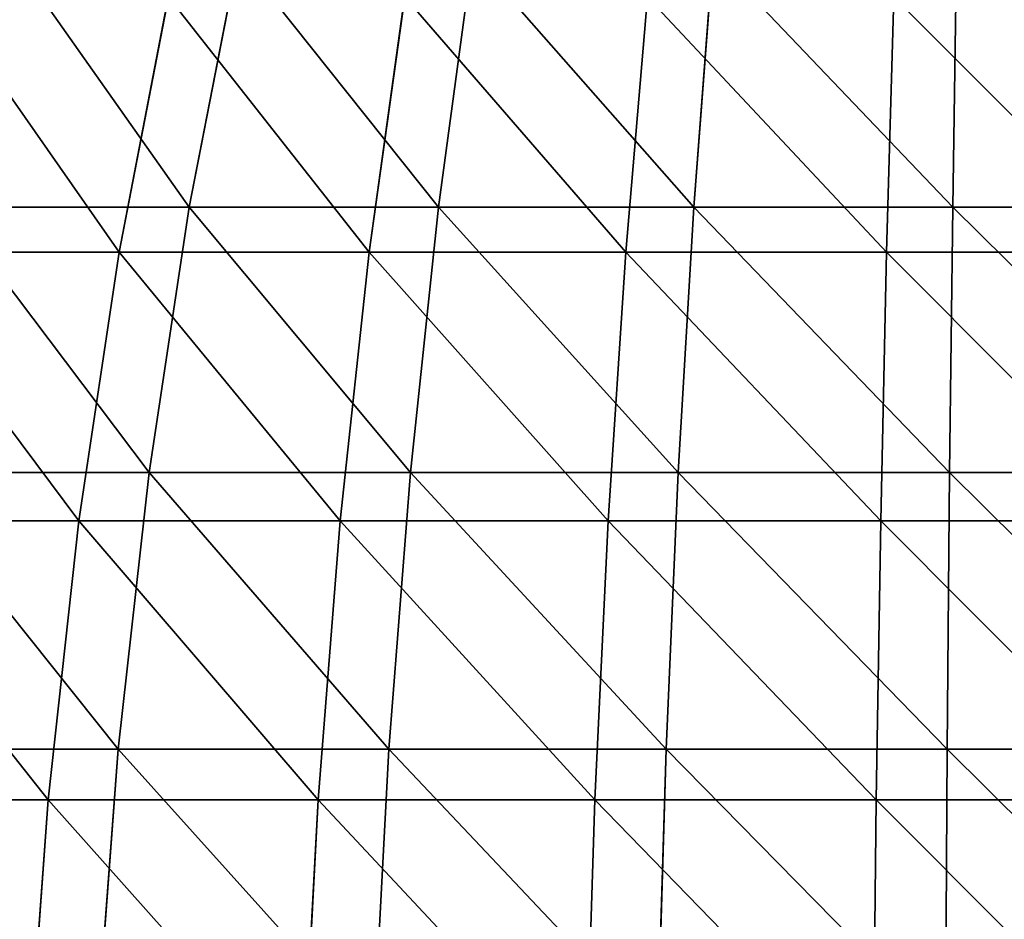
# Model space of a CAD drawing. Extents: x 0.04 to 8.7, y -7.15 to 0.
# Tile 137 of 256: x 3.35 to 4.36, y -3.58 to -2.65. Entities that reach past the tile are written whole.
import ezdxf

# ---------------------------------------------------------------- set-up
doc = ezdxf.new("R2010")
doc.units = 0
doc.header["$MEASUREMENT"] = 0
doc.layers.get('0').update_dxf_attribs({"linetype": 'CONTINUOUS'})

# ---------------------------------------------------------------- blocks, each defined once
blk = doc.blocks.new('ACE_M_STL')
at = {"color": 0}
for p, q in [((3.5761, -2.5892, 2.2939), (3.5261, -2.8466, 2.4376)), ((3.5761, -2.5892, 2.2939), (3.5261, -2.8466, 2.4376)), ((3.5761, -2.5892, -2.2939), (3.5261, -2.8466, -2.4376)), ((3.5761, -2.5892, -2.2939), (3.5261, -2.8466, -2.4376)), ((3.8162, -2.5892, 2.3638), (3.7812, -2.8466, 2.5119)), ((3.8162, -2.5892, 2.3638), (3.7812, -2.8466, 2.5119)), ((3.8162, -2.5892, -2.3638), (3.7812, -2.8466, -2.5119)), ((3.8162, -2.5892, -2.3638), (3.7812, -2.8466, -2.5119)), ((4.0622, -2.5892, 2.4086), (4.0426, -2.8466, 2.5595)), ((4.0622, -2.5892, 2.4086), (4.0426, -2.8466, 2.5595)), ((4.0622, -2.5892, -2.4086), (4.0426, -2.8466, -2.5595)), ((4.0622, -2.5892, -2.4086), (4.0426, -2.8466, -2.5595)), ((4.3115, -2.5892, 2.4279), (4.3076, -2.8466, 2.58)), ((4.3115, -2.5892, 2.4279), (4.3076, -2.8466, 2.58)), ((4.3115, -2.5892, -2.4279), (4.3076, -2.8466, -2.58)), ((4.3115, -2.5892, -2.4279), (4.3076, -2.8466, -2.58)), ((3.4542, -2.8927, 2.4836), (3.5048, -2.6312, 2.3468)), ((3.4542, -2.8927, 2.4836), (3.5048, -2.6312, 2.3468)), ((3.4542, -2.8927, -2.4836), (3.5048, -2.6312, -2.3468)), ((3.4542, -2.8927, -2.4836), (3.5048, -2.6312, -2.3468)), ((3.7102, -2.8927, 2.5639), (3.7467, -2.6312, 2.4227)), ((3.7102, -2.8927, 2.5639), (3.7467, -2.6312, 2.4227)), ((3.7102, -2.8927, -2.5639), (3.7467, -2.6312, -2.4227)), ((3.7102, -2.8927, -2.5639), (3.7467, -2.6312, -2.4227)), ((3.973, -2.8927, 2.6179), (3.9951, -2.6312, 2.4738)), ((3.973, -2.8927, 2.6179), (3.9951, -2.6312, 2.4738)), ((3.973, -2.8927, -2.6179), (3.9951, -2.6312, -2.4738)), ((3.973, -2.8927, -2.6179), (3.9951, -2.6312, -2.4738)), ((4.2399, -2.8927, 2.645), (4.2473, -2.6312, 2.4994)), ((4.2399, -2.8927, 2.645), (4.2473, -2.6312, 2.4994)), ((4.2399, -2.8927, -2.645), (4.2473, -2.6312, -2.4994)), ((4.2399, -2.8927, -2.645), (4.2473, -2.6312, -2.4994)), ((3.28, -2.8466, 2.3375), (3.5261, -2.8466, 2.4376)), ((3.5261, -2.8466, -2.4376), (3.28, -2.8466, -2.3375)), ((3.28, -2.8466, 2.3375), (3.5261, -2.8466, 2.4376)), ((3.5261, -2.8466, -2.4376), (3.28, -2.8466, -2.3375)), ((3.5261, -2.8466, 2.4376), (3.485, -3.1182, 2.5556)), ((3.5261, -2.8466, 2.4376), (3.485, -3.1182, 2.5556)), ((3.5261, -2.8466, -2.4376), (3.485, -3.1182, -2.5556)), ((3.5261, -2.8466, -2.4376), (3.485, -3.1182, -2.5556)), ((3.5261, -2.8466, 2.4376), (3.7812, -2.8466, 2.5119)), ((3.7812, -2.8466, -2.5119), (3.5261, -2.8466, -2.4376)), ((3.5261, -2.8466, 2.4376), (3.7812, -2.8466, 2.5119)), ((3.7812, -2.8466, -2.5119), (3.5261, -2.8466, -2.4376)), ((3.7812, -2.8466, 2.5119), (3.7525, -3.1182, 2.6334)), ((3.7812, -2.8466, 2.5119), (3.7525, -3.1182, 2.6334)), ((3.7812, -2.8466, -2.5119), (3.7525, -3.1182, -2.6334)), ((3.7812, -2.8466, -2.5119), (3.7525, -3.1182, -2.6334)), ((3.7812, -2.8466, 2.5119), (4.0426, -2.8466, 2.5595)), ((4.0426, -2.8466, -2.5595), (3.7812, -2.8466, -2.5119)), ((3.7812, -2.8466, 2.5119), (4.0426, -2.8466, 2.5595)), ((4.0426, -2.8466, -2.5595), (3.7812, -2.8466, -2.5119)), ((4.0426, -2.8466, 2.5595), (4.0266, -3.1182, 2.6834)), ((4.0426, -2.8466, 2.5595), (4.0266, -3.1182, 2.6834)), ((4.0426, -2.8466, -2.5595), (4.0266, -3.1182, -2.6834)), ((4.0426, -2.8466, -2.5595), (4.0266, -3.1182, -2.6834)), ((4.0426, -2.8466, 2.5595), (4.3076, -2.8466, 2.58)), ((4.3076, -2.8466, -2.58), (4.0426, -2.8466, -2.5595)), ((4.0426, -2.8466, 2.5595), (4.3076, -2.8466, 2.58)), ((4.3076, -2.8466, -2.58), (4.0426, -2.8466, -2.5595)), ((4.3076, -2.8466, 2.58), (4.3043, -3.1182, 2.7049)), ((4.3076, -2.8466, 2.58), (4.3043, -3.1182, 2.7049)), ((4.3076, -2.8466, -2.58), (4.3043, -3.1182, -2.7049)), ((4.3076, -2.8466, -2.58), (4.3043, -3.1182, -2.7049)), ((4.3076, -2.8466, 2.58), (4.5732, -2.8466, 2.5732)), ((4.5732, -2.8466, -2.5732), (4.3076, -2.8466, -2.58)), ((4.3076, -2.8466, 2.58), (4.5732, -2.8466, 2.5732)), ((4.5732, -2.8466, -2.5732), (4.3076, -2.8466, -2.58)), ((3.2077, -2.8927, 2.3778), (3.4542, -2.8927, 2.4836)), ((3.4542, -2.8927, -2.4836), (3.2077, -2.8927, -2.3778)), ((3.2077, -2.8927, 2.3778), (3.4542, -2.8927, 2.4836)), ((3.4542, -2.8927, -2.4836), (3.2077, -2.8927, -2.3778)), ((3.413, -3.1676, 2.5948), (3.4542, -2.8927, 2.4836)), ((3.413, -3.1676, 2.5948), (3.4542, -2.8927, 2.4836)), ((3.413, -3.1676, -2.5948), (3.4542, -2.8927, -2.4836)), ((3.413, -3.1676, -2.5948), (3.4542, -2.8927, -2.4836)), ((3.4542, -2.8927, 2.4836), (3.7102, -2.8927, 2.5639)), ((3.7102, -2.8927, -2.5639), (3.4542, -2.8927, -2.4836)), ((3.4542, -2.8927, 2.4836), (3.7102, -2.8927, 2.5639)), ((3.7102, -2.8927, -2.5639), (3.4542, -2.8927, -2.4836)), ((3.6805, -3.1676, 2.6787), (3.7102, -2.8927, 2.5639)), ((3.6805, -3.1676, 2.6787), (3.7102, -2.8927, 2.5639)), ((3.6805, -3.1676, -2.6787), (3.7102, -2.8927, -2.5639)), ((3.6805, -3.1676, -2.6787), (3.7102, -2.8927, -2.5639)), ((3.7102, -2.8927, 2.5639), (3.973, -2.8927, 2.6179)), ((3.973, -2.8927, -2.6179), (3.7102, -2.8927, -2.5639)), ((3.7102, -2.8927, 2.5639), (3.973, -2.8927, 2.6179)), ((3.973, -2.8927, -2.6179), (3.7102, -2.8927, -2.5639)), ((3.955, -3.1676, 2.7351), (3.973, -2.8927, 2.6179)), ((3.955, -3.1676, 2.7351), (3.973, -2.8927, 2.6179)), ((3.955, -3.1676, -2.7351), (3.973, -2.8927, -2.6179)), ((3.955, -3.1676, -2.7351), (3.973, -2.8927, -2.6179)), ((3.973, -2.8927, 2.6179), (4.2399, -2.8927, 2.645)), ((4.2399, -2.8927, -2.645), (3.973, -2.8927, -2.6179)), ((3.973, -2.8927, 2.6179), (4.2399, -2.8927, 2.645)), ((4.2399, -2.8927, -2.645), (3.973, -2.8927, -2.6179)), ((4.2339, -3.1676, 2.7635), (4.2399, -2.8927, 2.645)), ((4.2339, -3.1676, 2.7635), (4.2399, -2.8927, 2.645)), ((4.2339, -3.1676, -2.7635), (4.2399, -2.8927, -2.645)), ((4.2339, -3.1676, -2.7635), (4.2399, -2.8927, -2.645)), ((4.2399, -2.8927, 2.645), (4.5082, -2.8927, 2.645)), ((4.5082, -2.8927, -2.645), (4.2399, -2.8927, -2.645)), ((4.2399, -2.8927, 2.645), (4.5082, -2.8927, 2.645)), ((4.5082, -2.8927, -2.645), (4.2399, -2.8927, -2.645)), ((3.227, -3.1182, 2.4506), (3.485, -3.1182, 2.5556)), ((3.485, -3.1182, -2.5556), (3.227, -3.1182, -2.4506)), ((3.227, -3.1182, 2.4506), (3.485, -3.1182, 2.5556)), ((3.485, -3.1182, -2.5556), (3.227, -3.1182, -2.4506)), ((3.485, -3.1182, 2.5556), (3.4534, -3.4012, 2.6467)), ((3.485, -3.1182, 2.5556), (3.4534, -3.4012, 2.6467)), ((3.485, -3.1182, -2.5556), (3.4534, -3.4012, -2.6467)), ((3.485, -3.1182, -2.5556), (3.4534, -3.4012, -2.6467)), ((3.485, -3.1182, 2.5556), (3.7525, -3.1182, 2.6334)), ((3.7525, -3.1182, -2.6334), (3.485, -3.1182, -2.5556)), ((3.485, -3.1182, 2.5556), (3.7525, -3.1182, 2.6334)), ((3.7525, -3.1182, -2.6334), (3.485, -3.1182, -2.5556)), ((3.7525, -3.1182, 2.6334), (3.7304, -3.4012, 2.7273)), ((3.7525, -3.1182, 2.6334), (3.7304, -3.4012, 2.7273)), ((3.7525, -3.1182, -2.6334), (3.7304, -3.4012, -2.7273)), ((3.7525, -3.1182, -2.6334), (3.7304, -3.4012, -2.7273)), ((3.7525, -3.1182, 2.6334), (4.0266, -3.1182, 2.6834)), ((4.0266, -3.1182, -2.6834), (3.7525, -3.1182, -2.6334)), ((3.7525, -3.1182, 2.6334), (4.0266, -3.1182, 2.6834)), ((4.0266, -3.1182, -2.6834), (3.7525, -3.1182, -2.6334)), ((4.0266, -3.1182, 2.6834), (4.0142, -3.4012, 2.779)), ((4.0266, -3.1182, 2.6834), (4.0142, -3.4012, 2.779)), ((4.0266, -3.1182, -2.6834), (4.0142, -3.4012, -2.779)), ((4.0266, -3.1182, -2.6834), (4.0142, -3.4012, -2.779)), ((4.0266, -3.1182, 2.6834), (4.3043, -3.1182, 2.7049)), ((4.3043, -3.1182, -2.7049), (4.0266, -3.1182, -2.6834)), ((4.0266, -3.1182, 2.6834), (4.3043, -3.1182, 2.7049)), ((4.3043, -3.1182, -2.7049), (4.0266, -3.1182, -2.6834)), ((4.3043, -3.1182, 2.7049), (4.3019, -3.4012, 2.8013)), ((4.3043, -3.1182, 2.7049), (4.3019, -3.4012, 2.8013)), ((4.3043, -3.1182, -2.7049), (4.3019, -3.4012, -2.8013)), ((4.3043, -3.1182, -2.7049), (4.3019, -3.4012, -2.8013)), ((4.3043, -3.1182, 2.7049), (4.5828, -3.1182, 2.6977)), ((4.5828, -3.1182, -2.6977), (4.3043, -3.1182, -2.7049)), ((4.3043, -3.1182, 2.7049), (4.5828, -3.1182, 2.6977)), ((4.5828, -3.1182, -2.6977), (4.3043, -3.1182, -2.7049)), ((3.1554, -3.1676, 2.4843), (3.413, -3.1676, 2.5948)), ((3.413, -3.1676, -2.5948), (3.1554, -3.1676, -2.4843)), ((3.1554, -3.1676, 2.4843), (3.413, -3.1676, 2.5948)), ((3.413, -3.1676, -2.5948), (3.1554, -3.1676, -2.4843)), ((3.3817, -3.4531, 2.6793), (3.413, -3.1676, 2.5948)), ((3.3817, -3.4531, 2.6793), (3.413, -3.1676, 2.5948)), ((3.3817, -3.4531, -2.6793), (3.413, -3.1676, -2.5948)), ((3.3817, -3.4531, -2.6793), (3.413, -3.1676, -2.5948)), ((3.413, -3.1676, 2.5948), (3.6805, -3.1676, 2.6787)), ((3.6805, -3.1676, -2.6787), (3.413, -3.1676, -2.5948)), ((3.413, -3.1676, 2.5948), (3.6805, -3.1676, 2.6787)), ((3.6805, -3.1676, -2.6787), (3.413, -3.1676, -2.5948)), ((3.6579, -3.4531, 2.766), (3.6805, -3.1676, 2.6787)), ((3.6579, -3.4531, 2.766), (3.6805, -3.1676, 2.6787)), ((3.6579, -3.4531, -2.766), (3.6805, -3.1676, -2.6787)), ((3.6579, -3.4531, -2.766), (3.6805, -3.1676, -2.6787)), ((3.6805, -3.1676, 2.6787), (3.955, -3.1676, 2.7351)), ((3.955, -3.1676, -2.7351), (3.6805, -3.1676, -2.6787)), ((3.6805, -3.1676, 2.6787), (3.955, -3.1676, 2.7351)), ((3.955, -3.1676, -2.7351), (3.6805, -3.1676, -2.6787)), ((3.9414, -3.4531, 2.8242), (3.955, -3.1676, 2.7351)), ((3.9414, -3.4531, 2.8242), (3.955, -3.1676, 2.7351)), ((3.9414, -3.4531, -2.8242), (3.955, -3.1676, -2.7351)), ((3.9414, -3.4531, -2.8242), (3.955, -3.1676, -2.7351)), ((3.955, -3.1676, 2.7351), (4.2339, -3.1676, 2.7635)), ((4.2339, -3.1676, -2.7635), (3.955, -3.1676, -2.7351)), ((3.955, -3.1676, 2.7351), (4.2339, -3.1676, 2.7635)), ((4.2339, -3.1676, -2.7635), (3.955, -3.1676, -2.7351)), ((4.2293, -3.4531, 2.8535), (4.2339, -3.1676, 2.7635)), ((4.2293, -3.4531, 2.8535), (4.2339, -3.1676, 2.7635)), ((4.2293, -3.4531, -2.8535), (4.2339, -3.1676, -2.7635)), ((4.2293, -3.4531, -2.8535), (4.2339, -3.1676, -2.7635)), ((4.2339, -3.1676, 2.7635), (4.5142, -3.1676, 2.7635)), ((4.5142, -3.1676, -2.7635), (4.2339, -3.1676, -2.7635)), ((4.2339, -3.1676, 2.7635), (4.5142, -3.1676, 2.7635)), ((4.5142, -3.1676, -2.7635), (4.2339, -3.1676, -2.7635)), ((3.1861, -3.4012, 2.538), (3.4534, -3.4012, 2.6467)), ((3.4534, -3.4012, -2.6467), (3.1861, -3.4012, -2.538)), ((3.1861, -3.4012, 2.538), (3.4534, -3.4012, 2.6467)), ((3.4534, -3.4012, -2.6467), (3.1861, -3.4012, -2.538)), ((3.4534, -3.4012, 2.6467), (3.4314, -3.6925, 2.7099)), ((3.4534, -3.4012, 2.6467), (3.4314, -3.6925, 2.7099)), ((3.4534, -3.4012, -2.6467), (3.4314, -3.6925, -2.7099)), ((3.4534, -3.4012, -2.6467), (3.4314, -3.6925, -2.7099)), ((3.4534, -3.4012, 2.6467), (3.7304, -3.4012, 2.7273)), ((3.7304, -3.4012, -2.7273), (3.4534, -3.4012, -2.6467)), ((3.4534, -3.4012, 2.6467), (3.7304, -3.4012, 2.7273)), ((3.7304, -3.4012, -2.7273), (3.4534, -3.4012, -2.6467)), ((3.7304, -3.4012, 2.7273), (3.715, -3.6925, 2.7925)), ((3.7304, -3.4012, 2.7273), (3.715, -3.6925, 2.7925)), ((3.7304, -3.4012, -2.7273), (3.715, -3.6925, -2.7925)), ((3.7304, -3.4012, -2.7273), (3.715, -3.6925, -2.7925)), ((3.7304, -3.4012, 2.7273), (4.0142, -3.4012, 2.779)), ((4.0142, -3.4012, -2.779), (3.7304, -3.4012, -2.7273)), ((3.7304, -3.4012, 2.7273), (4.0142, -3.4012, 2.779)), ((4.0142, -3.4012, -2.779), (3.7304, -3.4012, -2.7273)), ((4.0142, -3.4012, 2.779), (4.0056, -3.6925, 2.8454)), ((4.0142, -3.4012, 2.779), (4.0056, -3.6925, 2.8454)), ((4.0142, -3.4012, -2.779), (4.0056, -3.6925, -2.8454)), ((4.0142, -3.4012, -2.779), (4.0056, -3.6925, -2.8454)), ((4.0142, -3.4012, 2.779), (4.3019, -3.4012, 2.8013)), ((4.3019, -3.4012, -2.8013), (4.0142, -3.4012, -2.779)), ((4.0142, -3.4012, 2.779), (4.3019, -3.4012, 2.8013)), ((4.3019, -3.4012, -2.8013), (4.0142, -3.4012, -2.779)), ((4.3019, -3.4012, 2.8013), (4.3001, -3.6925, 2.8682)), ((4.3019, -3.4012, 2.8013), (4.3001, -3.6925, 2.8682)), ((4.3019, -3.4012, -2.8013), (4.3001, -3.6925, -2.8682)), ((4.3019, -3.4012, -2.8013), (4.3001, -3.6925, -2.8682)), ((4.3019, -3.4012, 2.8013), (4.5903, -3.4012, 2.7939)), ((4.5903, -3.4012, -2.7939), (4.3019, -3.4012, -2.8013)), ((4.3019, -3.4012, 2.8013), (4.5903, -3.4012, 2.7939)), ((4.5903, -3.4012, -2.7939), (4.3019, -3.4012, -2.8013)), ((3.1157, -3.4531, 2.5652), (3.3817, -3.4531, 2.6793)), ((3.3817, -3.4531, -2.6793), (3.1157, -3.4531, -2.5652)), ((3.1157, -3.4531, 2.5652), (3.3817, -3.4531, 2.6793)), ((3.3817, -3.4531, -2.6793), (3.1157, -3.4531, -2.5652)), ((3.3606, -3.7462, 2.7363), (3.3817, -3.4531, 2.6793)), ((3.3606, -3.7462, 2.7363), (3.3817, -3.4531, 2.6793)), ((3.3606, -3.7462, -2.7363), (3.3817, -3.4531, -2.6793)), ((3.3606, -3.7462, -2.7363), (3.3817, -3.4531, -2.6793)), ((3.3817, -3.4531, 2.6793), (3.6579, -3.4531, 2.766)), ((3.6579, -3.4531, -2.766), (3.3817, -3.4531, -2.6793)), ((3.3817, -3.4531, 2.6793), (3.6579, -3.4531, 2.766)), ((3.6579, -3.4531, -2.766), (3.3817, -3.4531, -2.6793)), ((3.6426, -3.7462, 2.8248), (3.6579, -3.4531, 2.766)), ((3.6426, -3.7462, 2.8248), (3.6579, -3.4531, 2.766)), ((3.6426, -3.7462, -2.8248), (3.6579, -3.4531, -2.766)), ((3.6426, -3.7462, -2.8248), (3.6579, -3.4531, -2.766)), ((3.6579, -3.4531, 2.766), (3.9414, -3.4531, 2.8242)), ((3.9414, -3.4531, -2.8242), (3.6579, -3.4531, -2.766)), ((3.6579, -3.4531, 2.766), (3.9414, -3.4531, 2.8242)), ((3.9414, -3.4531, -2.8242), (3.6579, -3.4531, -2.766)), ((3.9322, -3.7462, 2.8843), (3.9414, -3.4531, 2.8242)), ((3.9322, -3.7462, 2.8843), (3.9414, -3.4531, 2.8242)), ((3.9322, -3.7462, -2.8843), (3.9414, -3.4531, -2.8242)), ((3.9322, -3.7462, -2.8843), (3.9414, -3.4531, -2.8242)), ((3.9414, -3.4531, 2.8242), (4.2293, -3.4531, 2.8535)), ((4.2293, -3.4531, -2.8535), (3.9414, -3.4531, -2.8242)), ((3.9414, -3.4531, 2.8242), (4.2293, -3.4531, 2.8535)), ((4.2293, -3.4531, -2.8535), (3.9414, -3.4531, -2.8242)), ((4.2262, -3.7462, 2.9142), (4.2293, -3.4531, 2.8535)), ((4.2262, -3.7462, 2.9142), (4.2293, -3.4531, 2.8535)), ((4.2262, -3.7462, -2.9142), (4.2293, -3.4531, -2.8535)), ((4.2262, -3.7462, -2.9142), (4.2293, -3.4531, -2.8535)), ((4.2293, -3.4531, 2.8535), (4.5187, -3.4531, 2.8535)), ((4.5187, -3.4531, -2.8535), (4.2293, -3.4531, -2.8535)), ((4.2293, -3.4531, 2.8535), (4.5187, -3.4531, 2.8535)), ((4.5187, -3.4531, -2.8535), (4.2293, -3.4531, -2.8535))]:
    blk.add_line(p, q, dxfattribs=at)
mesh = blk.add_polyface(dxfattribs=at)
corners = [(3.3444, -2.5892, 2.1997), (3.5261, -2.8466, 2.4376), (3.28, -2.8466, 2.3375), (3.5761, -2.5892, 2.2939)]
mesh.append_faces([[corners[k] for k in face] for face in [(0, 1, 2), (1, 0, 3)]], dxfattribs={"vtx0": -1, "color": 0})
mesh = blk.add_polyface(dxfattribs=at)
corners = [(3.5261, -2.8466, -2.4376), (3.3444, -2.5892, -2.1997), (3.28, -2.8466, -2.3375), (3.5761, -2.5892, -2.2939)]
mesh.append_faces([[corners[k] for k in face] for face in [(0, 1, 2), (1, 0, 3)]], dxfattribs={"vtx0": -1, "color": 0})
mesh = blk.add_polyface(dxfattribs=at)
corners = [(3.5761, -2.5892, 2.2939), (3.7812, -2.8466, 2.5119), (3.5261, -2.8466, 2.4376), (3.8162, -2.5892, 2.3638)]
mesh.append_faces([[corners[k] for k in face] for face in [(0, 1, 2), (1, 0, 3)]], dxfattribs={"vtx0": -1, "color": 0})
mesh = blk.add_polyface(dxfattribs=at)
corners = [(3.7812, -2.8466, -2.5119), (3.5761, -2.5892, -2.2939), (3.5261, -2.8466, -2.4376), (3.8162, -2.5892, -2.3638)]
mesh.append_faces([[corners[k] for k in face] for face in [(0, 1, 2), (1, 0, 3)]], dxfattribs={"vtx0": -1, "color": 0})
mesh = blk.add_polyface(dxfattribs=at)
corners = [(3.8162, -2.5892, 2.3638), (4.0426, -2.8466, 2.5595), (3.7812, -2.8466, 2.5119), (4.0622, -2.5892, 2.4086)]
mesh.append_faces([[corners[k] for k in face] for face in [(0, 1, 2), (1, 0, 3)]], dxfattribs={"vtx0": -1, "color": 0})
mesh = blk.add_polyface(dxfattribs=at)
corners = [(4.0426, -2.8466, -2.5595), (3.8162, -2.5892, -2.3638), (3.7812, -2.8466, -2.5119), (4.0622, -2.5892, -2.4086)]
mesh.append_faces([[corners[k] for k in face] for face in [(0, 1, 2), (1, 0, 3)]], dxfattribs={"vtx0": -1, "color": 0})
mesh = blk.add_polyface(dxfattribs=at)
corners = [(4.0622, -2.5892, 2.4086), (4.3076, -2.8466, 2.58), (4.0426, -2.8466, 2.5595), (4.3115, -2.5892, 2.4279)]
mesh.append_faces([[corners[k] for k in face] for face in [(0, 1, 2), (1, 0, 3)]], dxfattribs={"vtx0": -1, "color": 0})
mesh = blk.add_polyface(dxfattribs=at)
corners = [(4.3076, -2.8466, -2.58), (4.0622, -2.5892, -2.4086), (4.0426, -2.8466, -2.5595), (4.3115, -2.5892, -2.4279)]
mesh.append_faces([[corners[k] for k in face] for face in [(0, 1, 2), (1, 0, 3)]], dxfattribs={"vtx0": -1, "color": 0})
mesh = blk.add_polyface(dxfattribs=at)
corners = [(4.3115, -2.5892, 2.4279), (4.5732, -2.8466, 2.5732), (4.3076, -2.8466, 2.58), (4.5615, -2.5892, 2.4215)]
mesh.append_faces([[corners[k] for k in face] for face in [(0, 1, 2), (1, 0, 3)]], dxfattribs={"vtx0": -1, "color": 0})
mesh = blk.add_polyface(dxfattribs=at)
corners = [(4.5732, -2.8466, -2.5732), (4.3115, -2.5892, -2.4279), (4.3076, -2.8466, -2.58), (4.5615, -2.5892, -2.4215)]
mesh.append_faces([[corners[k] for k in face] for face in [(0, 1, 2), (1, 0, 3)]], dxfattribs={"vtx0": -1, "color": 0})
mesh = blk.add_polyface(dxfattribs=at)
corners = [(3.4542, -2.8927, 2.4836), (3.2719, -2.6312, 2.2469), (3.2077, -2.8927, 2.3778), (3.5048, -2.6312, 2.3468)]
mesh.append_faces([[corners[k] for k in face] for face in [(0, 1, 2), (1, 0, 3)]], dxfattribs={"vtx0": -1, "color": 0})
mesh = blk.add_polyface(dxfattribs=at)
corners = [(3.2719, -2.6312, -2.2469), (3.4542, -2.8927, -2.4836), (3.2077, -2.8927, -2.3778), (3.5048, -2.6312, -2.3468)]
mesh.append_faces([[corners[k] for k in face] for face in [(0, 1, 2), (1, 0, 3)]], dxfattribs={"vtx0": -1, "color": 0})
mesh = blk.add_polyface(dxfattribs=at)
corners = [(3.7102, -2.8927, 2.5639), (3.5048, -2.6312, 2.3468), (3.4542, -2.8927, 2.4836), (3.7467, -2.6312, 2.4227)]
mesh.append_faces([[corners[k] for k in face] for face in [(0, 1, 2), (1, 0, 3)]], dxfattribs={"vtx0": -1, "color": 0})
mesh = blk.add_polyface(dxfattribs=at)
corners = [(3.5048, -2.6312, -2.3468), (3.7102, -2.8927, -2.5639), (3.4542, -2.8927, -2.4836), (3.7467, -2.6312, -2.4227)]
mesh.append_faces([[corners[k] for k in face] for face in [(0, 1, 2), (1, 0, 3)]], dxfattribs={"vtx0": -1, "color": 0})
mesh = blk.add_polyface(dxfattribs=at)
corners = [(3.973, -2.8927, 2.6179), (3.7467, -2.6312, 2.4227), (3.7102, -2.8927, 2.5639), (3.9951, -2.6312, 2.4738)]
mesh.append_faces([[corners[k] for k in face] for face in [(0, 1, 2), (1, 0, 3)]], dxfattribs={"vtx0": -1, "color": 0})
mesh = blk.add_polyface(dxfattribs=at)
corners = [(3.7467, -2.6312, -2.4227), (3.973, -2.8927, -2.6179), (3.7102, -2.8927, -2.5639), (3.9951, -2.6312, -2.4738)]
mesh.append_faces([[corners[k] for k in face] for face in [(0, 1, 2), (1, 0, 3)]], dxfattribs={"vtx0": -1, "color": 0})
mesh = blk.add_polyface(dxfattribs=at)
corners = [(4.2399, -2.8927, 2.645), (3.9951, -2.6312, 2.4738), (3.973, -2.8927, 2.6179), (4.2473, -2.6312, 2.4994)]
mesh.append_faces([[corners[k] for k in face] for face in [(0, 1, 2), (1, 0, 3)]], dxfattribs={"vtx0": -1, "color": 0})
mesh = blk.add_polyface(dxfattribs=at)
corners = [(3.9951, -2.6312, -2.4738), (4.2399, -2.8927, -2.645), (3.973, -2.8927, -2.6179), (4.2473, -2.6312, -2.4994)]
mesh.append_faces([[corners[k] for k in face] for face in [(0, 1, 2), (1, 0, 3)]], dxfattribs={"vtx0": -1, "color": 0})
mesh = blk.add_polyface(dxfattribs=at)
corners = [(4.5082, -2.8927, 2.645), (4.2473, -2.6312, 2.4994), (4.2399, -2.8927, 2.645), (4.5008, -2.6312, 2.4994)]
mesh.append_faces([[corners[k] for k in face] for face in [(0, 1, 2), (1, 0, 3)]], dxfattribs={"vtx0": -1, "color": 0})
mesh = blk.add_polyface(dxfattribs=at)
corners = [(4.2473, -2.6312, -2.4994), (4.5082, -2.8927, -2.645), (4.2399, -2.8927, -2.645), (4.5008, -2.6312, -2.4994)]
mesh.append_faces([[corners[k] for k in face] for face in [(0, 1, 2), (1, 0, 3)]], dxfattribs={"vtx0": -1, "color": 0})
mesh = blk.add_polyface(dxfattribs=at)
corners = [(3.28, -2.8466, 2.3375), (3.485, -3.1182, 2.5556), (3.227, -3.1182, 2.4506), (3.5261, -2.8466, 2.4376)]
mesh.append_faces([[corners[k] for k in face] for face in [(0, 1, 2), (1, 0, 3)]], dxfattribs={"vtx0": -1, "color": 0})
mesh = blk.add_polyface(dxfattribs=at)
corners = [(3.485, -3.1182, -2.5556), (3.28, -2.8466, -2.3375), (3.227, -3.1182, -2.4506), (3.5261, -2.8466, -2.4376)]
mesh.append_faces([[corners[k] for k in face] for face in [(0, 1, 2), (1, 0, 3)]], dxfattribs={"vtx0": -1, "color": 0})
mesh = blk.add_polyface(dxfattribs=at)
corners = [(3.5261, -2.8466, 2.4376), (3.7525, -3.1182, 2.6334), (3.485, -3.1182, 2.5556), (3.7812, -2.8466, 2.5119)]
mesh.append_faces([[corners[k] for k in face] for face in [(0, 1, 2), (1, 0, 3)]], dxfattribs={"vtx0": -1, "color": 0})
mesh = blk.add_polyface(dxfattribs=at)
corners = [(3.7525, -3.1182, -2.6334), (3.5261, -2.8466, -2.4376), (3.485, -3.1182, -2.5556), (3.7812, -2.8466, -2.5119)]
mesh.append_faces([[corners[k] for k in face] for face in [(0, 1, 2), (1, 0, 3)]], dxfattribs={"vtx0": -1, "color": 0})
mesh = blk.add_polyface(dxfattribs=at)
corners = [(3.7812, -2.8466, 2.5119), (4.0266, -3.1182, 2.6834), (3.7525, -3.1182, 2.6334), (4.0426, -2.8466, 2.5595)]
mesh.append_faces([[corners[k] for k in face] for face in [(0, 1, 2), (1, 0, 3)]], dxfattribs={"vtx0": -1, "color": 0})
mesh = blk.add_polyface(dxfattribs=at)
corners = [(4.0266, -3.1182, -2.6834), (3.7812, -2.8466, -2.5119), (3.7525, -3.1182, -2.6334), (4.0426, -2.8466, -2.5595)]
mesh.append_faces([[corners[k] for k in face] for face in [(0, 1, 2), (1, 0, 3)]], dxfattribs={"vtx0": -1, "color": 0})
mesh = blk.add_polyface(dxfattribs=at)
corners = [(4.0426, -2.8466, 2.5595), (4.3043, -3.1182, 2.7049), (4.0266, -3.1182, 2.6834), (4.3076, -2.8466, 2.58)]
mesh.append_faces([[corners[k] for k in face] for face in [(0, 1, 2), (1, 0, 3)]], dxfattribs={"vtx0": -1, "color": 0})
mesh = blk.add_polyface(dxfattribs=at)
corners = [(4.3043, -3.1182, -2.7049), (4.0426, -2.8466, -2.5595), (4.0266, -3.1182, -2.6834), (4.3076, -2.8466, -2.58)]
mesh.append_faces([[corners[k] for k in face] for face in [(0, 1, 2), (1, 0, 3)]], dxfattribs={"vtx0": -1, "color": 0})
mesh = blk.add_polyface(dxfattribs=at)
corners = [(4.3076, -2.8466, 2.58), (4.5828, -3.1182, 2.6977), (4.3043, -3.1182, 2.7049), (4.5732, -2.8466, 2.5732)]
mesh.append_faces([[corners[k] for k in face] for face in [(0, 1, 2), (1, 0, 3)]], dxfattribs={"vtx0": -1, "color": 0})
mesh = blk.add_polyface(dxfattribs=at)
corners = [(4.5828, -3.1182, -2.6977), (4.3076, -2.8466, -2.58), (4.3043, -3.1182, -2.7049), (4.5732, -2.8466, -2.5732)]
mesh.append_faces([[corners[k] for k in face] for face in [(0, 1, 2), (1, 0, 3)]], dxfattribs={"vtx0": -1, "color": 0})
mesh = blk.add_polyface(dxfattribs=at)
corners = [(3.413, -3.1676, 2.5948), (3.2077, -2.8927, 2.3778), (3.1554, -3.1676, 2.4843), (3.4542, -2.8927, 2.4836)]
mesh.append_faces([[corners[k] for k in face] for face in [(0, 1, 2), (1, 0, 3)]], dxfattribs={"vtx0": -1, "color": 0})
mesh = blk.add_polyface(dxfattribs=at)
corners = [(3.2077, -2.8927, -2.3778), (3.413, -3.1676, -2.5948), (3.1554, -3.1676, -2.4843), (3.4542, -2.8927, -2.4836)]
mesh.append_faces([[corners[k] for k in face] for face in [(0, 1, 2), (1, 0, 3)]], dxfattribs={"vtx0": -1, "color": 0})
mesh = blk.add_polyface(dxfattribs=at)
corners = [(3.6805, -3.1676, 2.6787), (3.4542, -2.8927, 2.4836), (3.413, -3.1676, 2.5948), (3.7102, -2.8927, 2.5639)]
mesh.append_faces([[corners[k] for k in face] for face in [(0, 1, 2), (1, 0, 3)]], dxfattribs={"vtx0": -1, "color": 0})
mesh = blk.add_polyface(dxfattribs=at)
corners = [(3.4542, -2.8927, -2.4836), (3.6805, -3.1676, -2.6787), (3.413, -3.1676, -2.5948), (3.7102, -2.8927, -2.5639)]
mesh.append_faces([[corners[k] for k in face] for face in [(0, 1, 2), (1, 0, 3)]], dxfattribs={"vtx0": -1, "color": 0})
mesh = blk.add_polyface(dxfattribs=at)
corners = [(3.955, -3.1676, 2.7351), (3.7102, -2.8927, 2.5639), (3.6805, -3.1676, 2.6787), (3.973, -2.8927, 2.6179)]
mesh.append_faces([[corners[k] for k in face] for face in [(0, 1, 2), (1, 0, 3)]], dxfattribs={"vtx0": -1, "color": 0})
mesh = blk.add_polyface(dxfattribs=at)
corners = [(3.7102, -2.8927, -2.5639), (3.955, -3.1676, -2.7351), (3.6805, -3.1676, -2.6787), (3.973, -2.8927, -2.6179)]
mesh.append_faces([[corners[k] for k in face] for face in [(0, 1, 2), (1, 0, 3)]], dxfattribs={"vtx0": -1, "color": 0})
mesh = blk.add_polyface(dxfattribs=at)
corners = [(4.2339, -3.1676, 2.7635), (3.973, -2.8927, 2.6179), (3.955, -3.1676, 2.7351), (4.2399, -2.8927, 2.645)]
mesh.append_faces([[corners[k] for k in face] for face in [(0, 1, 2), (1, 0, 3)]], dxfattribs={"vtx0": -1, "color": 0})
mesh = blk.add_polyface(dxfattribs=at)
corners = [(3.973, -2.8927, -2.6179), (4.2339, -3.1676, -2.7635), (3.955, -3.1676, -2.7351), (4.2399, -2.8927, -2.645)]
mesh.append_faces([[corners[k] for k in face] for face in [(0, 1, 2), (1, 0, 3)]], dxfattribs={"vtx0": -1, "color": 0})
mesh = blk.add_polyface(dxfattribs=at)
corners = [(4.5142, -3.1676, 2.7635), (4.2399, -2.8927, 2.645), (4.2339, -3.1676, 2.7635), (4.5082, -2.8927, 2.645)]
mesh.append_faces([[corners[k] for k in face] for face in [(0, 1, 2), (1, 0, 3)]], dxfattribs={"vtx0": -1, "color": 0})
mesh = blk.add_polyface(dxfattribs=at)
corners = [(4.2399, -2.8927, -2.645), (4.5142, -3.1676, -2.7635), (4.2339, -3.1676, -2.7635), (4.5082, -2.8927, -2.645)]
mesh.append_faces([[corners[k] for k in face] for face in [(0, 1, 2), (1, 0, 3)]], dxfattribs={"vtx0": -1, "color": 0})
mesh = blk.add_polyface(dxfattribs=at)
corners = [(3.227, -3.1182, 2.4506), (3.4534, -3.4012, 2.6467), (3.1861, -3.4012, 2.538), (3.485, -3.1182, 2.5556)]
mesh.append_faces([[corners[k] for k in face] for face in [(0, 1, 2), (1, 0, 3)]], dxfattribs={"vtx0": -1, "color": 0})
mesh = blk.add_polyface(dxfattribs=at)
corners = [(3.4534, -3.4012, -2.6467), (3.227, -3.1182, -2.4506), (3.1861, -3.4012, -2.538), (3.485, -3.1182, -2.5556)]
mesh.append_faces([[corners[k] for k in face] for face in [(0, 1, 2), (1, 0, 3)]], dxfattribs={"vtx0": -1, "color": 0})
mesh = blk.add_polyface(dxfattribs=at)
corners = [(3.485, -3.1182, 2.5556), (3.7304, -3.4012, 2.7273), (3.4534, -3.4012, 2.6467), (3.7525, -3.1182, 2.6334)]
mesh.append_faces([[corners[k] for k in face] for face in [(0, 1, 2), (1, 0, 3)]], dxfattribs={"vtx0": -1, "color": 0})
mesh = blk.add_polyface(dxfattribs=at)
corners = [(3.7304, -3.4012, -2.7273), (3.485, -3.1182, -2.5556), (3.4534, -3.4012, -2.6467), (3.7525, -3.1182, -2.6334)]
mesh.append_faces([[corners[k] for k in face] for face in [(0, 1, 2), (1, 0, 3)]], dxfattribs={"vtx0": -1, "color": 0})
mesh = blk.add_polyface(dxfattribs=at)
corners = [(3.7525, -3.1182, 2.6334), (4.0142, -3.4012, 2.779), (3.7304, -3.4012, 2.7273), (4.0266, -3.1182, 2.6834)]
mesh.append_faces([[corners[k] for k in face] for face in [(0, 1, 2), (1, 0, 3)]], dxfattribs={"vtx0": -1, "color": 0})
mesh = blk.add_polyface(dxfattribs=at)
corners = [(4.0142, -3.4012, -2.779), (3.7525, -3.1182, -2.6334), (3.7304, -3.4012, -2.7273), (4.0266, -3.1182, -2.6834)]
mesh.append_faces([[corners[k] for k in face] for face in [(0, 1, 2), (1, 0, 3)]], dxfattribs={"vtx0": -1, "color": 0})
mesh = blk.add_polyface(dxfattribs=at)
corners = [(4.0266, -3.1182, 2.6834), (4.3019, -3.4012, 2.8013), (4.0142, -3.4012, 2.779), (4.3043, -3.1182, 2.7049)]
mesh.append_faces([[corners[k] for k in face] for face in [(0, 1, 2), (1, 0, 3)]], dxfattribs={"vtx0": -1, "color": 0})
mesh = blk.add_polyface(dxfattribs=at)
corners = [(4.3019, -3.4012, -2.8013), (4.0266, -3.1182, -2.6834), (4.0142, -3.4012, -2.779), (4.3043, -3.1182, -2.7049)]
mesh.append_faces([[corners[k] for k in face] for face in [(0, 1, 2), (1, 0, 3)]], dxfattribs={"vtx0": -1, "color": 0})
mesh = blk.add_polyface(dxfattribs=at)
corners = [(4.3043, -3.1182, 2.7049), (4.5903, -3.4012, 2.7939), (4.3019, -3.4012, 2.8013), (4.5828, -3.1182, 2.6977)]
mesh.append_faces([[corners[k] for k in face] for face in [(0, 1, 2), (1, 0, 3)]], dxfattribs={"vtx0": -1, "color": 0})
mesh = blk.add_polyface(dxfattribs=at)
corners = [(4.5903, -3.4012, -2.7939), (4.3043, -3.1182, -2.7049), (4.3019, -3.4012, -2.8013), (4.5828, -3.1182, -2.6977)]
mesh.append_faces([[corners[k] for k in face] for face in [(0, 1, 2), (1, 0, 3)]], dxfattribs={"vtx0": -1, "color": 0})
mesh = blk.add_polyface(dxfattribs=at)
corners = [(3.3817, -3.4531, 2.6793), (3.1554, -3.1676, 2.4843), (3.1157, -3.4531, 2.5652), (3.413, -3.1676, 2.5948)]
mesh.append_faces([[corners[k] for k in face] for face in [(0, 1, 2), (1, 0, 3)]], dxfattribs={"vtx0": -1, "color": 0})
mesh = blk.add_polyface(dxfattribs=at)
corners = [(3.1554, -3.1676, -2.4843), (3.3817, -3.4531, -2.6793), (3.1157, -3.4531, -2.5652), (3.413, -3.1676, -2.5948)]
mesh.append_faces([[corners[k] for k in face] for face in [(0, 1, 2), (1, 0, 3)]], dxfattribs={"vtx0": -1, "color": 0})
mesh = blk.add_polyface(dxfattribs=at)
corners = [(3.6579, -3.4531, 2.766), (3.413, -3.1676, 2.5948), (3.3817, -3.4531, 2.6793), (3.6805, -3.1676, 2.6787)]
mesh.append_faces([[corners[k] for k in face] for face in [(0, 1, 2), (1, 0, 3)]], dxfattribs={"vtx0": -1, "color": 0})
mesh = blk.add_polyface(dxfattribs=at)
corners = [(3.413, -3.1676, -2.5948), (3.6579, -3.4531, -2.766), (3.3817, -3.4531, -2.6793), (3.6805, -3.1676, -2.6787)]
mesh.append_faces([[corners[k] for k in face] for face in [(0, 1, 2), (1, 0, 3)]], dxfattribs={"vtx0": -1, "color": 0})
mesh = blk.add_polyface(dxfattribs=at)
corners = [(3.9414, -3.4531, 2.8242), (3.6805, -3.1676, 2.6787), (3.6579, -3.4531, 2.766), (3.955, -3.1676, 2.7351)]
mesh.append_faces([[corners[k] for k in face] for face in [(0, 1, 2), (1, 0, 3)]], dxfattribs={"vtx0": -1, "color": 0})
mesh = blk.add_polyface(dxfattribs=at)
corners = [(3.6805, -3.1676, -2.6787), (3.9414, -3.4531, -2.8242), (3.6579, -3.4531, -2.766), (3.955, -3.1676, -2.7351)]
mesh.append_faces([[corners[k] for k in face] for face in [(0, 1, 2), (1, 0, 3)]], dxfattribs={"vtx0": -1, "color": 0})
mesh = blk.add_polyface(dxfattribs=at)
corners = [(4.2293, -3.4531, 2.8535), (3.955, -3.1676, 2.7351), (3.9414, -3.4531, 2.8242), (4.2339, -3.1676, 2.7635)]
mesh.append_faces([[corners[k] for k in face] for face in [(0, 1, 2), (1, 0, 3)]], dxfattribs={"vtx0": -1, "color": 0})
mesh = blk.add_polyface(dxfattribs=at)
corners = [(3.955, -3.1676, -2.7351), (4.2293, -3.4531, -2.8535), (3.9414, -3.4531, -2.8242), (4.2339, -3.1676, -2.7635)]
mesh.append_faces([[corners[k] for k in face] for face in [(0, 1, 2), (1, 0, 3)]], dxfattribs={"vtx0": -1, "color": 0})
mesh = blk.add_polyface(dxfattribs=at)
corners = [(4.5187, -3.4531, 2.8535), (4.2339, -3.1676, 2.7635), (4.2293, -3.4531, 2.8535), (4.5142, -3.1676, 2.7635)]
mesh.append_faces([[corners[k] for k in face] for face in [(0, 1, 2), (1, 0, 3)]], dxfattribs={"vtx0": -1, "color": 0})
mesh = blk.add_polyface(dxfattribs=at)
corners = [(4.2339, -3.1676, -2.7635), (4.5187, -3.4531, -2.8535), (4.2293, -3.4531, -2.8535), (4.5142, -3.1676, -2.7635)]
mesh.append_faces([[corners[k] for k in face] for face in [(0, 1, 2), (1, 0, 3)]], dxfattribs={"vtx0": -1, "color": 0})
mesh = blk.add_polyface(dxfattribs=at)
corners = [(3.1861, -3.4012, 2.538), (3.4314, -3.6925, 2.7099), (3.1577, -3.6925, 2.5986), (3.4534, -3.4012, 2.6467)]
mesh.append_faces([[corners[k] for k in face] for face in [(0, 1, 2), (1, 0, 3)]], dxfattribs={"vtx0": -1, "color": 0})
mesh = blk.add_polyface(dxfattribs=at)
corners = [(3.4314, -3.6925, -2.7099), (3.1861, -3.4012, -2.538), (3.1577, -3.6925, -2.5986), (3.4534, -3.4012, -2.6467)]
mesh.append_faces([[corners[k] for k in face] for face in [(0, 1, 2), (1, 0, 3)]], dxfattribs={"vtx0": -1, "color": 0})
mesh = blk.add_polyface(dxfattribs=at)
corners = [(3.4534, -3.4012, 2.6467), (3.715, -3.6925, 2.7925), (3.4314, -3.6925, 2.7099), (3.7304, -3.4012, 2.7273)]
mesh.append_faces([[corners[k] for k in face] for face in [(0, 1, 2), (1, 0, 3)]], dxfattribs={"vtx0": -1, "color": 0})
mesh = blk.add_polyface(dxfattribs=at)
corners = [(3.715, -3.6925, -2.7925), (3.4534, -3.4012, -2.6467), (3.4314, -3.6925, -2.7099), (3.7304, -3.4012, -2.7273)]
mesh.append_faces([[corners[k] for k in face] for face in [(0, 1, 2), (1, 0, 3)]], dxfattribs={"vtx0": -1, "color": 0})
mesh = blk.add_polyface(dxfattribs=at)
corners = [(3.7304, -3.4012, 2.7273), (4.0056, -3.6925, 2.8454), (3.715, -3.6925, 2.7925), (4.0142, -3.4012, 2.779)]
mesh.append_faces([[corners[k] for k in face] for face in [(0, 1, 2), (1, 0, 3)]], dxfattribs={"vtx0": -1, "color": 0})
mesh = blk.add_polyface(dxfattribs=at)
corners = [(4.0056, -3.6925, -2.8454), (3.7304, -3.4012, -2.7273), (3.715, -3.6925, -2.7925), (4.0142, -3.4012, -2.779)]
mesh.append_faces([[corners[k] for k in face] for face in [(0, 1, 2), (1, 0, 3)]], dxfattribs={"vtx0": -1, "color": 0})
mesh = blk.add_polyface(dxfattribs=at)
corners = [(4.0142, -3.4012, 2.779), (4.3001, -3.6925, 2.8682), (4.0056, -3.6925, 2.8454), (4.3019, -3.4012, 2.8013)]
mesh.append_faces([[corners[k] for k in face] for face in [(0, 1, 2), (1, 0, 3)]], dxfattribs={"vtx0": -1, "color": 0})
mesh = blk.add_polyface(dxfattribs=at)
corners = [(4.3001, -3.6925, -2.8682), (4.0142, -3.4012, -2.779), (4.0056, -3.6925, -2.8454), (4.3019, -3.4012, -2.8013)]
mesh.append_faces([[corners[k] for k in face] for face in [(0, 1, 2), (1, 0, 3)]], dxfattribs={"vtx0": -1, "color": 0})
mesh = blk.add_polyface(dxfattribs=at)
corners = [(4.3019, -3.4012, 2.8013), (4.5954, -3.6925, 2.8606), (4.3001, -3.6925, 2.8682), (4.5903, -3.4012, 2.7939)]
mesh.append_faces([[corners[k] for k in face] for face in [(0, 1, 2), (1, 0, 3)]], dxfattribs={"vtx0": -1, "color": 0})
mesh = blk.add_polyface(dxfattribs=at)
corners = [(4.5954, -3.6925, -2.8606), (4.3019, -3.4012, -2.8013), (4.3001, -3.6925, -2.8682), (4.5903, -3.4012, -2.7939)]
mesh.append_faces([[corners[k] for k in face] for face in [(0, 1, 2), (1, 0, 3)]], dxfattribs={"vtx0": -1, "color": 0})
mesh = blk.add_polyface(dxfattribs=at)
corners = [(3.3606, -3.7462, 2.7363), (3.1157, -3.4531, 2.5652), (3.089, -3.7462, 2.6198), (3.3817, -3.4531, 2.6793)]
mesh.append_faces([[corners[k] for k in face] for face in [(0, 1, 2), (1, 0, 3)]], dxfattribs={"vtx0": -1, "color": 0})
mesh = blk.add_polyface(dxfattribs=at)
corners = [(3.1157, -3.4531, -2.5652), (3.3606, -3.7462, -2.7363), (3.089, -3.7462, -2.6198), (3.3817, -3.4531, -2.6793)]
mesh.append_faces([[corners[k] for k in face] for face in [(0, 1, 2), (1, 0, 3)]], dxfattribs={"vtx0": -1, "color": 0})
mesh = blk.add_polyface(dxfattribs=at)
corners = [(3.6426, -3.7462, 2.8248), (3.3817, -3.4531, 2.6793), (3.3606, -3.7462, 2.7363), (3.6579, -3.4531, 2.766)]
mesh.append_faces([[corners[k] for k in face] for face in [(0, 1, 2), (1, 0, 3)]], dxfattribs={"vtx0": -1, "color": 0})
mesh = blk.add_polyface(dxfattribs=at)
corners = [(3.3817, -3.4531, -2.6793), (3.6426, -3.7462, -2.8248), (3.3606, -3.7462, -2.7363), (3.6579, -3.4531, -2.766)]
mesh.append_faces([[corners[k] for k in face] for face in [(0, 1, 2), (1, 0, 3)]], dxfattribs={"vtx0": -1, "color": 0})
mesh = blk.add_polyface(dxfattribs=at)
corners = [(3.9322, -3.7462, 2.8843), (3.6579, -3.4531, 2.766), (3.6426, -3.7462, 2.8248), (3.9414, -3.4531, 2.8242)]
mesh.append_faces([[corners[k] for k in face] for face in [(0, 1, 2), (1, 0, 3)]], dxfattribs={"vtx0": -1, "color": 0})
mesh = blk.add_polyface(dxfattribs=at)
corners = [(3.6579, -3.4531, -2.766), (3.9322, -3.7462, -2.8843), (3.6426, -3.7462, -2.8248), (3.9414, -3.4531, -2.8242)]
mesh.append_faces([[corners[k] for k in face] for face in [(0, 1, 2), (1, 0, 3)]], dxfattribs={"vtx0": -1, "color": 0})
mesh = blk.add_polyface(dxfattribs=at)
corners = [(4.2262, -3.7462, 2.9142), (3.9414, -3.4531, 2.8242), (3.9322, -3.7462, 2.8843), (4.2293, -3.4531, 2.8535)]
mesh.append_faces([[corners[k] for k in face] for face in [(0, 1, 2), (1, 0, 3)]], dxfattribs={"vtx0": -1, "color": 0})
mesh = blk.add_polyface(dxfattribs=at)
corners = [(3.9414, -3.4531, -2.8242), (4.2262, -3.7462, -2.9142), (3.9322, -3.7462, -2.8843), (4.2293, -3.4531, -2.8535)]
mesh.append_faces([[corners[k] for k in face] for face in [(0, 1, 2), (1, 0, 3)]], dxfattribs={"vtx0": -1, "color": 0})
mesh = blk.add_polyface(dxfattribs=at)
corners = [(4.5218, -3.7462, 2.9142), (4.2293, -3.4531, 2.8535), (4.2262, -3.7462, 2.9142), (4.5187, -3.4531, 2.8535)]
mesh.append_faces([[corners[k] for k in face] for face in [(0, 1, 2), (1, 0, 3)]], dxfattribs={"vtx0": -1, "color": 0})
mesh = blk.add_polyface(dxfattribs=at)
corners = [(4.2293, -3.4531, -2.8535), (4.5218, -3.7462, -2.9142), (4.2262, -3.7462, -2.9142), (4.5187, -3.4531, -2.8535)]
mesh.append_faces([[corners[k] for k in face] for face in [(0, 1, 2), (1, 0, 3)]], dxfattribs={"vtx0": -1, "color": 0})

msp = doc.modelspace()

# ---------------------------------------------------------------- block references
at = {"color": 0}
msp.add_blockref('ACE_M_STL', (0, 0), dxfattribs=at)

doc.saveas('drawing.dxf')
